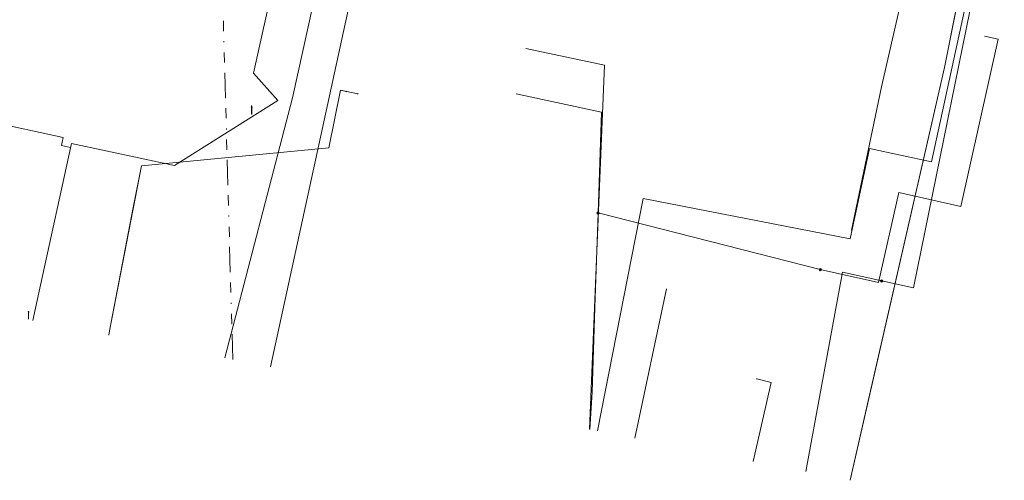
# Model space of a CAD drawing. Header units: metres. Extents: x 151922 to 154458, y 463415 to 464223.
# Tile 88 of 164: x 153292 to 153389, y 463893 to 463939. Entities that reach past the tile are written whole.
import ezdxf
from ezdxf.lldxf.tags import DXFTag

# ---------------------------------------------------------------- set-up
doc = ezdxf.new("R2010")
doc.units = ezdxf.units.M
doc.linetypes.add('RI-OVERIG-SO', pattern=[17, 5, -2, 2, -2, 0, -2, 2, -2])
doc.layers.get('0').update_dxf_attribs({"lineweight": 9})
for name, color, linetype, lineweight in [('B-PV-KL-DATA-G', 90, 'KL-DATA-SO', 9), ('B-PV-KL-DATA_HULPSTUK-S', 90, 'Continuous', 9), ('B-PV-KL-DATA_KABELBED-G', 90, 'Continuous', 9), ('B-PV-KL-DATA_MANTELBUIS-G', 90, 'Continuous', 9), ('B-PV-KL-ET_LS-G', 190, 'KL-LS-SO', 9), ('B-PV-KL-ET_LS-S', 190, 'Continuous', 9), ('B-PV-KL-ET_LS_HULPSTUK-S', 190, 'Continuous', 9), ('B-PV-KL-ET_MS-G', 130, 'KL-MS-SO', 9), ('B-PV-KL-ET_MS_HULPSTUK-S', 130, 'Continuous', 9), ('B-PV-KL-GAS_LD-G', 50, 'KL-GAS_LD-SO', 9), ('B-PV-KL-WATER-G', 170, 'KL-WATER-SO', 9), ('B-PV-OG-INFO-G', 7, 'Continuous', 9), ('B-PV-RI-VRIJVERVAL-G', 210, 'RI-OVERIG-SO', 9), ('V-PV-KL-WATER-G', 170, 'V-KL-WATER-SO', 9)]:
    doc.layers.add(name, color=color, linetype=linetype, lineweight=lineweight)
doc.styles.add('NLCS-ISO', font='txt')
doc.styles.get("Standard").update_dxf_attribs({"font": 'arial.ttf'})
tags = doc.linetypes.add('KL-DATA-SO', pattern='A,4,-1,[101,NLCS.SHX,S=0.5,R=0,X=0,Y=0],-1,4,-1,["D",Standard,S=1,R=0,X=-0.25,Y=-0.5],-1.5', length=12.5).pattern_tags.tags
tags[18] = DXFTag(74, 10)
tags = doc.linetypes.add('KL-GAS_LD-SO', pattern='A,4,-1,[69,NLCS.SHX,S=0.5,R=0,X=0,Y=0],-1,4,-1,["L",Standard,S=1,R=0,X=0.25,Y=-0.5],-2', length=13).pattern_tags.tags
tags[18] = DXFTag(74, 10)
tags = doc.linetypes.add('KL-LS-SO', pattern='A,4,-1,[103,NLCS.SHX,S=0.75,R=0,X=0,Y=0],-1,4,-1,["L",Standard,S=1,R=0,X=0,Y=-0.5],-2', length=13).pattern_tags.tags
tags[18] = DXFTag(74, 10)
tags = doc.linetypes.add('KL-MS-SO', pattern='A,4,-1,[103,NLCS.SHX,S=0.75,R=0,X=0,Y=0],-1,4,-1,["M",Standard,S=1,R=0,X=0,Y=-0.5],-2', length=13).pattern_tags.tags
tags[18] = DXFTag(74, 10)
doc.linetypes.add('KL-WATER-SO', pattern='A,7,-0.5,[168,NLCS.SHX,S=0.75,R=0,X=0.75,Y=0],-2', length=9.5)
doc.linetypes.add('V-KL-WATER-SO', pattern='A,3.5,[24,NLCS.SHX,S=0.5,R=0,X=0,Y=0],3.5,-0.5,[168,NLCS.SHX,S=0.75,R=0,X=0.75,Y=0],-2', length=9.5)

# ---------------------------------------------------------------- blocks, each defined once
blk = doc.blocks.new('SKL-WTB_HULP_MOF-SO')
at = {"linetype": 'ByBlock', "lineweight": 18}
h = blk.add_hatch(color=0, dxfattribs=at)
h.dxf.hatch_style = 1
h.paths.add_polyline_path([(-0.5625, 0, 1), (0.5625, 0, 1)])
at = {"color": 0, "linetype": 'ByBlock', "lineweight": 18}
blk.add_circle((0, 0), 0.5625, dxfattribs=at)
at = {"color": 0, "linetype": 'ByBlock', "lineweight": 18, "style": 'NLCS-ISO', "flags": 1}
for tag, p in [('TYPE', (1.5, 0)), ('OMSCHRIJVING', (1.5, -3)), ('LABEL', (1.5, -1.5))]:
    blk.add_attdef(tag, p, '', height=1, dxfattribs=at)
blk = doc.blocks.new('SKL-WTB_HULP_OVERIG-SO')
at = {"color": 0, "linetype": 'ByBlock', "lineweight": 18}
for points in [[(-0.14, 0.14), (0.14, -0.14)], [(0.14, 0.14), (-0.14, -0.14)]]:
    blk.add_lwpolyline(points, dxfattribs=at)
at = {"color": 0, "linetype": 'ByBlock', "lineweight": 18, "style": 'NLCS-ISO', "flags": 1}
for tag, p in [('TYPE', (1.5, 0)), ('OMSCHRIJVING', (1.5, -3)), ('LABEL', (1.5, -1.5))]:
    blk.add_attdef(tag, p, '', height=1, dxfattribs=at)
blk = doc.blocks.new('SKL-ET_LS_MAST-SO')
for p, q in [((-0.05, 2.07), (0.05, 2.07)), ((-0.05, -2), (0.05, -2))]:
    blk.add_line(p, q)
for points in [[(-0.18, 1.76), (-0.22, 1.76), (-0.22, 1.84), (-0.18, 1.84), (-0.18, 1.79)], [(-0.18, 1.49), (-0.22, 1.49), (-0.22, 1.57), (-0.18, 1.57), (-0.18, 1.52)], [(-0.18, 1.79), (-0.05, 1.79)], [(-0.18, 1.76), (-0.05, 1.76)], [(-0.18, 1.52), (-0.05, 1.52)], [(-0.18, 1.49), (-0.05, 1.49)], [(-0.05, -2), (-0.05, 2.07)], [(0.05, -2), (0.05, 2.07)], [(0.18, 1.92), (0.05, 1.92)], [(0.18, 1.89), (0.05, 1.89)], [(0.18, 1.66), (0.05, 1.66)], [(0.18, 1.63), (0.05, 1.63)], [(0.18, 1.39), (0.05, 1.39)], [(0.18, 1.36), (0.05, 1.36)], [(0.18, 1.89), (0.22, 1.89), (0.22, 1.97), (0.18, 1.97), (0.18, 1.92)], [(0.18, 1.63), (0.22, 1.63), (0.22, 1.71), (0.18, 1.71), (0.18, 1.66)], [(0.18, 1.36), (0.22, 1.36), (0.22, 1.44), (0.18, 1.44), (0.18, 1.39)]]:
    blk.add_lwpolyline(points)

msp = doc.modelspace()

# ---------------------------------------------------------------- linework, layer by layer
at = {"layer": 'B-PV-KL-DATA-G', "ltscale": 0.5, "flags": 128}
msp.add_lwpolyline([(153373.866, 463893.262), (153383.162, 463933.982), (153385.337, 463944.897), (153385.346, 463945.053), (153384.911, 463945.147)], dxfattribs=at)
at = {"layer": 'B-PV-KL-DATA_KABELBED-G', "ltscale": 0.5, "flags": 128}
for points in [[(153300.694, 463907.563), (153300.779, 463908.004), (153300.78, 463908.01), (153303.112, 463920.185), (153303.939, 463924.264), (153322.406, 463926.062), (153323.572, 463931.748), (153324.119, 463931.617)], [(153300.694, 463907.563), (153300.779, 463908.004), (153300.78, 463908.01), (153303.939, 463924.264), (153322.406, 463926.062), (153323.572, 463931.748), (153325.277, 463931.38)], [(153364.638, 463903.27), (153366.05, 463902.916), (153364.296, 463895.119)]]:
    msp.add_lwpolyline(points, dxfattribs=at)
at = {"layer": 'B-PV-KL-DATA_MANTELBUIS-G', "ltscale": 0.5, "flags": 128}
msp.add_lwpolyline([(153373.867, 463893.262), (153375.421, 463900.07), (153383.162, 463933.981), (153384.251, 463939.443), (153385.337, 463944.897)], dxfattribs=at)
at = {"layer": 'B-PV-KL-ET_LS-G', "ltscale": 0.5, "flags": 128}
for points in [[(153325.293, 463967.521), (153322.538, 463968.117), (153319.035, 463951.691), (153316.403, 463952.261), (153314.481, 463943.17), (153317.07, 463942.758), (153315.001, 463933.429), (153317.393, 463930.723), (153307.191, 463924.307), (153297.022, 463926.488), (153293.898, 463912.226), (153293.197, 463909.038)], [(153312.159, 463905.329), (153318.83, 463930.995), (153323.835, 463953.663), (153323.226, 463953.815)], [(153329.29, 463941.71), (153327.385, 463942.117), (153324.586, 463940.88), (153316.678, 463904.446)], [(153370.91, 463914.051), (153376.669, 463912.768), (153378.647, 463921.651), (153384.796, 463920.281), (153388.47, 463936.777), (153387.102, 463937.082)], [(153348.986, 463919.636), (153349.323, 463929.584), (153340.919, 463931.381)], [(153296.106, 463926.614), (153296.192, 463927.081), (153281.618, 463930.24), (153281.212, 463930.533)], [(153296.106, 463926.614), (153296.039, 463926.291), (153296.938, 463926.097)], [(153348.181, 463898.285), (153348.417, 463901.94), (153348.671, 463910.318), (153348.986, 463919.636)], [(153348.986, 463919.636), (153370.91, 463914.051)]]:
    msp.add_lwpolyline(points, dxfattribs=at)
at = {"layer": 'B-PV-KL-ET_MS-G', "ltscale": 0.5, "flags": 128}
for points in [[(153376.972, 463912.924), (153380.096, 463912.229), (153389.071, 463956.199), (153387.441, 463959.109)], [(153382.85, 463957.789), (153376.951, 463932.055), (153373.98, 463917.939)], [(153376.972, 463912.924), (153373.114, 463913.783), (153369.472, 463894.121)]]:
    msp.add_lwpolyline(points, dxfattribs=at)
at = {"layer": 'B-PV-KL-GAS_LD-G', "ltscale": 0.5, "flags": 128}
msp.add_lwpolyline([(153348.153, 463898.29), (153349.604, 463934.213), (153341.873, 463935.853)], dxfattribs=at)
at = {"layer": 'B-PV-KL-WATER-G', "ltscale": 0.5, "flags": 128}
msp.add_lwpolyline([(153348.922, 463898.14), (153353.431, 463921.041), (153373.87, 463917.07), (153375.783, 463925.973), (153381.887, 463924.657), (153385.469, 463941.167), (153385.171, 463941.234)], dxfattribs=at)
at = {"layer": 'B-PV-OG-INFO-G', "ltscale": 0.5, "flags": 128}
msp.add_lwpolyline([(153373.865, 463893.262), (153383.16, 463933.985), (153385.34, 463944.895)], dxfattribs=at)
at = {"layer": 'B-PV-RI-VRIJVERVAL-G', "ltscale": 0.5, "flags": 128}
msp.add_lwpolyline([(153312.936, 463905.178), (153312, 463939)], dxfattribs=at)
at = {"layer": 'V-PV-KL-WATER-G', "ltscale": 0.5, "flags": 128}
msp.add_lwpolyline([(153355.749, 463912.147), (153352.622, 463897.416)], dxfattribs=at)

# ---------------------------------------------------------------- block references
at = {"layer": 'B-PV-KL-DATA_HULPSTUK-S', "xscale": 0.2, "yscale": 0.2, "zscale": 0.2}
for p in [(153324.119, 463931.617), (153325.277, 463931.38), (153364.638, 463903.27)]:
    msp.add_blockref('SKL-WTB_HULP_OVERIG-SO', p, dxfattribs=at)
at = {"layer": 'B-PV-KL-ET_LS-S', "xscale": 0.2, "yscale": 0.2, "zscale": 0.2}
for p in [(153314.811, 463929.772), (153292.785, 463909.542)]:
    msp.add_blockref('SKL-ET_LS_MAST-SO', p, dxfattribs=at)
at = {"layer": 'B-PV-KL-ET_LS_HULPSTUK-S', "xscale": 0.2, "yscale": 0.2, "zscale": 0.2}
for p in [(153348.986, 463919.636), (153370.91, 463914.051)]:
    msp.add_blockref('SKL-WTB_HULP_MOF-SO', p, dxfattribs=at)
at = {"layer": 'B-PV-KL-ET_MS_HULPSTUK-S', "xscale": 0.2, "yscale": 0.2, "zscale": 0.2}
msp.add_blockref('SKL-WTB_HULP_MOF-SO', (153376.972, 463912.924), dxfattribs=at)

doc.saveas('drawing.dxf')
